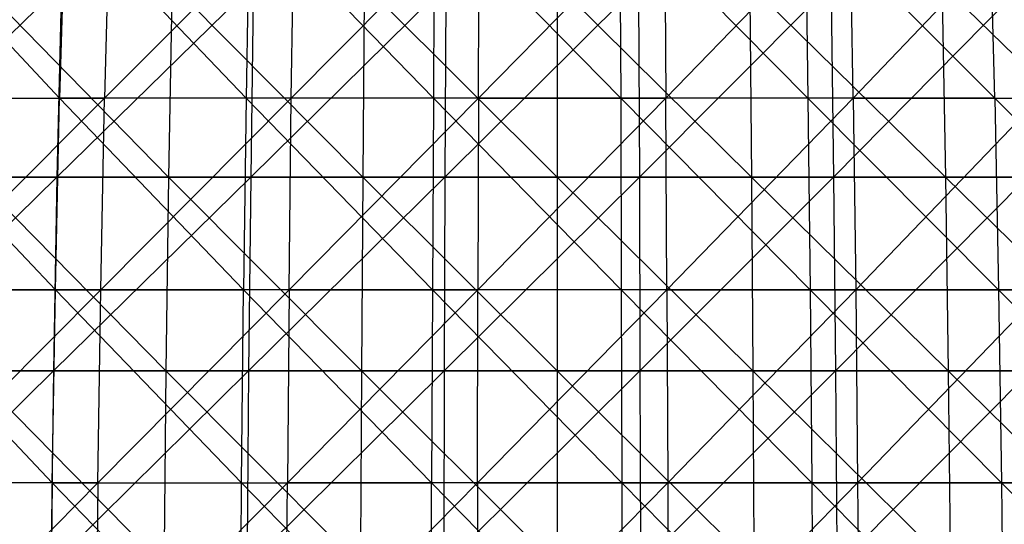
# Model space of a CAD drawing. Extents: x -125 to 125, y -143 to 0.
# Tile 215 of 256: x -6.77 to 5.81, y -76.07 to -69.61. Entities that reach past the tile are written whole.
import ezdxf

# ---------------------------------------------------------------- set-up
doc = ezdxf.new("R2010")
doc.units = 0
doc.header["$LTSCALE"] = 25.4
doc.layers.get('0').update_dxf_attribs({"linetype": 'CONTINUOUS'})

# ---------------------------------------------------------------- blocks, each defined once
blk = doc.blocks.new('NL2500027000_STL_3')
at = {"color": 0}
for p, q in [((-8.546, -68.189, 53.644), (-6.263, -70.617, 54.534)), ((-8.546, -68.189, 53.644), (-6.263, -70.617, 54.534)), ((-6.198, -68.189, 53.965), (-6.263, -70.617, 54.534)), ((-6.198, -68.189, 53.965), (-6.263, -70.617, 54.534)), ((-3.878, -70.617, 54.756), (-6.198, -68.189, 53.965)), ((-3.878, -70.617, 54.756), (-6.198, -68.189, 53.965)), ((-3.267, -68.189, -54.222), (-5.689, -70.617, -54.597)), ((-5.629, -68.189, -54.028), (-5.689, -70.617, -54.597)), ((-3.267, -68.189, -54.222), (-5.689, -70.617, -54.597)), ((-5.629, -68.189, -54.028), (-5.689, -70.617, -54.597)), ((-3.838, -68.189, 54.184), (-3.878, -70.617, 54.756)), ((-3.838, -68.189, 54.184), (-3.878, -70.617, 54.756)), ((-1.486, -70.617, 54.873), (-3.838, -68.189, 54.184)), ((-1.486, -70.617, 54.873), (-3.838, -68.189, 54.184)), ((-3.302, -70.617, -54.793), (-3.267, -68.189, -54.222)), ((-3.302, -70.617, -54.793), (-3.267, -68.189, -54.222)), ((-3.302, -70.617, -54.793), (-0.899, -68.189, -54.313)), ((-3.302, -70.617, -54.793), (-0.899, -68.189, -54.313)), ((-1.471, -68.189, 54.3), (-1.486, -70.617, 54.873)), ((-1.471, -68.189, 54.3), (-1.486, -70.617, 54.873)), ((0.909, -70.617, 54.885), (-1.471, -68.189, 54.3)), ((0.909, -70.617, 54.885), (-1.471, -68.189, 54.3)), ((1.471, -68.189, -54.3), (-0.909, -70.617, -54.885)), ((-0.909, -70.617, -54.885), (-0.899, -68.189, -54.313)), ((-0.909, -70.617, -54.885), (-0.899, -68.189, -54.313)), ((1.471, -68.189, -54.3), (-0.909, -70.617, -54.885)), ((3.302, -70.617, 54.793), (0.899, -68.189, 54.313)), ((0.899, -68.189, 54.313), (0.909, -70.617, 54.885)), ((0.899, -68.189, 54.313), (0.909, -70.617, 54.885)), ((3.302, -70.617, 54.793), (0.899, -68.189, 54.313)), ((1.471, -68.189, -54.3), (1.486, -70.617, -54.873)), ((1.471, -68.189, -54.3), (1.486, -70.617, -54.873)), ((1.486, -70.617, -54.873), (3.838, -68.189, -54.184)), ((1.486, -70.617, -54.873), (3.838, -68.189, -54.184)), ((3.267, -68.189, 54.222), (3.302, -70.617, 54.793)), ((3.267, -68.189, 54.222), (3.302, -70.617, 54.793)), ((3.267, -68.189, 54.222), (5.689, -70.617, 54.597)), ((3.267, -68.189, 54.222), (5.689, -70.617, 54.597)), ((3.878, -70.617, -54.756), (3.838, -68.189, -54.184)), ((3.878, -70.617, -54.756), (3.838, -68.189, -54.184)), ((3.878, -70.617, -54.756), (6.198, -68.189, -53.965)), ((3.878, -70.617, -54.756), (6.198, -68.189, -53.965)), ((5.689, -70.617, 54.597), (5.629, -68.189, 54.028)), ((5.689, -70.617, 54.597), (5.629, -68.189, 54.028)), ((-6.241, -69.167, -58.078), (-8.761, -71.625, -58.281)), ((-6.241, -69.167, -58.078), (-8.761, -71.625, -58.281)), ((-7.276, -69.167, 57.958), (-4.87, -71.625, 58.734)), ((-7.276, -69.167, 57.958), (-4.87, -71.625, 58.734)), ((-6.241, -69.167, -58.078), (-6.297, -71.625, -58.598)), ((-6.241, -69.167, -58.078), (-6.297, -71.625, -58.598)), ((-3.787, -69.167, -58.29), (-6.297, -71.625, -58.598)), ((-3.787, -69.167, -58.29), (-6.297, -71.625, -58.598)), ((-4.826, -69.167, 58.213), (-4.87, -71.625, 58.734)), ((-4.826, -69.167, 58.213), (-4.87, -71.625, 58.734)), ((-4.826, -69.167, 58.213), (-2.389, -71.625, 58.887)), ((-4.826, -69.167, 58.213), (-2.389, -71.625, 58.887)), ((-3.787, -69.167, -58.29), (-3.821, -71.625, -58.812)), ((-3.787, -69.167, -58.29), (-3.821, -71.625, -58.812)), ((-1.326, -69.167, -58.398), (-3.821, -71.625, -58.812)), ((-1.326, -69.167, -58.398), (-3.821, -71.625, -58.812)), ((-2.368, -69.167, 58.365), (-2.389, -71.625, 58.887)), ((-2.368, -69.167, 58.365), (-2.389, -71.625, 58.887)), ((-2.368, -69.167, 58.365), (0.095, -71.625, 58.935)), ((-2.368, -69.167, 58.365), (0.095, -71.625, 58.935)), ((-1.326, -69.167, -58.398), (-1.338, -71.625, -58.92)), ((-1.326, -69.167, -58.398), (-1.338, -71.625, -58.92)), ((1.137, -69.167, -58.402), (-1.338, -71.625, -58.92)), ((1.137, -69.167, -58.402), (-1.338, -71.625, -58.92)), ((0.095, -69.167, 58.413), (2.58, -71.625, 58.879)), ((0.095, -69.167, 58.413), (2.58, -71.625, 58.879)), ((0.095, -69.167, 58.413), (0.095, -71.625, 58.935)), ((0.095, -69.167, 58.413), (0.095, -71.625, 58.935)), ((1.137, -69.167, -58.402), (1.147, -71.625, -58.924)), ((1.137, -69.167, -58.402), (1.147, -71.625, -58.924)), ((3.598, -69.167, -58.302), (1.147, -71.625, -58.924)), ((3.598, -69.167, -58.302), (1.147, -71.625, -58.924)), ((2.557, -69.167, 58.357), (5.06, -71.625, 58.718)), ((2.557, -69.167, 58.357), (5.06, -71.625, 58.718)), ((2.557, -69.167, 58.357), (2.58, -71.625, 58.879)), ((2.557, -69.167, 58.357), (2.58, -71.625, 58.879)), ((3.598, -69.167, -58.302), (3.63, -71.625, -58.824)), ((3.598, -69.167, -58.302), (3.63, -71.625, -58.824)), ((6.053, -69.167, -58.098), (3.63, -71.625, -58.824)), ((6.053, -69.167, -58.098), (3.63, -71.625, -58.824)), ((5.015, -69.167, 58.197), (7.531, -71.625, 58.452)), ((5.015, -69.167, 58.197), (7.531, -71.625, 58.452)), ((5.015, -69.167, 58.197), (5.06, -71.625, 58.718)), ((5.015, -69.167, 58.197), (5.06, -71.625, 58.718)), ((-6.317, -73.067, 55.001), (-8.636, -70.617, 54.209)), ((-8.636, -70.617, 54.209), (-6.263, -70.617, 54.534)), ((-8.636, -70.617, 54.209), (-6.263, -70.617, 54.534)), ((-6.317, -73.067, 55.001), (-8.636, -70.617, 54.209)), ((-5.689, -70.617, -54.597), (-8.134, -73.067, -54.761)), ((-5.689, -70.617, -54.597), (-8.134, -73.067, -54.761)), ((-8.065, -70.617, -54.297), (-5.689, -70.617, -54.597)), ((-8.065, -70.617, -54.297), (-5.689, -70.617, -54.597)), ((-6.317, -73.067, 55.001), (-6.263, -70.617, 54.534)), ((-6.317, -73.067, 55.001), (-6.263, -70.617, 54.534)), ((-6.263, -70.617, 54.534), (-3.912, -73.067, 55.224)), ((-3.878, -70.617, 54.756), (-6.263, -70.617, 54.534)), ((-3.878, -70.617, 54.756), (-6.263, -70.617, 54.534)), ((-6.263, -70.617, 54.534), (-3.912, -73.067, 55.224)), ((-5.737, -73.067, -55.064), (-5.689, -70.617, -54.597)), ((-5.737, -73.067, -55.064), (-5.689, -70.617, -54.597)), ((-5.737, -73.067, -55.064), (-3.302, -70.617, -54.793)), ((-5.737, -73.067, -55.064), (-3.302, -70.617, -54.793)), ((-3.302, -70.617, -54.793), (-5.689, -70.617, -54.597)), ((-3.302, -70.617, -54.793), (-5.689, -70.617, -54.597)), ((-3.878, -70.617, 54.756), (-3.912, -73.067, 55.224)), ((-3.878, -70.617, 54.756), (-3.912, -73.067, 55.224)), ((-1.486, -70.617, 54.873), (-3.878, -70.617, 54.756)), ((-1.486, -70.617, 54.873), (-3.878, -70.617, 54.756)), ((-1.499, -73.067, 55.342), (-3.878, -70.617, 54.756)), ((-1.499, -73.067, 55.342), (-3.878, -70.617, 54.756)), ((-0.909, -70.617, -54.885), (-3.33, -73.067, -55.262)), ((-3.33, -73.067, -55.262), (-3.302, -70.617, -54.793)), ((-3.33, -73.067, -55.262), (-3.302, -70.617, -54.793)), ((-0.909, -70.617, -54.885), (-3.33, -73.067, -55.262)), ((-0.909, -70.617, -54.885), (-3.302, -70.617, -54.793)), ((-0.909, -70.617, -54.885), (-3.302, -70.617, -54.793)), ((-1.486, -70.617, 54.873), (-1.499, -73.067, 55.342)), ((-1.486, -70.617, 54.873), (-1.499, -73.067, 55.342)), ((0.909, -70.617, 54.885), (-1.486, -70.617, 54.873)), ((0.909, -70.617, 54.885), (-1.486, -70.617, 54.873)), ((0.916, -73.067, 55.355), (-1.486, -70.617, 54.873)), ((0.916, -73.067, 55.355), (-1.486, -70.617, 54.873)), ((-0.909, -70.617, -54.885), (-0.916, -73.067, -55.355)), ((-0.916, -73.067, -55.355), (1.486, -70.617, -54.873)), ((-0.909, -70.617, -54.885), (-0.916, -73.067, -55.355)), ((-0.916, -73.067, -55.355), (1.486, -70.617, -54.873)), ((-0.909, -70.617, -54.885), (1.486, -70.617, -54.873)), ((-0.909, -70.617, -54.885), (1.486, -70.617, -54.873)), ((3.302, -70.617, 54.793), (0.909, -70.617, 54.885)), ((3.302, -70.617, 54.793), (0.909, -70.617, 54.885)), ((3.33, -73.067, 55.262), (0.909, -70.617, 54.885)), ((0.909, -70.617, 54.885), (0.916, -73.067, 55.355)), ((0.909, -70.617, 54.885), (0.916, -73.067, 55.355)), ((3.33, -73.067, 55.262), (0.909, -70.617, 54.885)), ((1.499, -73.067, -55.342), (1.486, -70.617, -54.873)), ((1.499, -73.067, -55.342), (1.486, -70.617, -54.873)), ((3.878, -70.617, -54.756), (1.486, -70.617, -54.873)), ((3.878, -70.617, -54.756), (1.486, -70.617, -54.873)), ((1.499, -73.067, -55.342), (3.878, -70.617, -54.756)), ((1.499, -73.067, -55.342), (3.878, -70.617, -54.756)), ((5.689, -70.617, 54.597), (3.302, -70.617, 54.793)), ((5.689, -70.617, 54.597), (3.302, -70.617, 54.793)), ((5.737, -73.067, 55.064), (3.302, -70.617, 54.793)), ((3.302, -70.617, 54.793), (3.33, -73.067, 55.262)), ((3.302, -70.617, 54.793), (3.33, -73.067, 55.262)), ((5.737, -73.067, 55.064), (3.302, -70.617, 54.793)), ((3.878, -70.617, -54.756), (6.263, -70.617, -54.534)), ((3.878, -70.617, -54.756), (6.263, -70.617, -54.534)), ((3.878, -70.617, -54.756), (3.912, -73.067, -55.224)), ((3.878, -70.617, -54.756), (3.912, -73.067, -55.224)), ((3.912, -73.067, -55.224), (6.263, -70.617, -54.534)), ((3.912, -73.067, -55.224), (6.263, -70.617, -54.534)), ((5.689, -70.617, 54.597), (5.737, -73.067, 55.064)), ((5.689, -70.617, 54.597), (5.737, -73.067, 55.064)), ((5.689, -70.617, 54.597), (8.134, -73.067, 54.761)), ((5.689, -70.617, 54.597), (8.134, -73.067, 54.761)), ((5.689, -70.617, 54.597), (8.065, -70.617, 54.297)), ((5.689, -70.617, 54.597), (8.065, -70.617, 54.297)), ((-6.297, -71.625, -58.598), (-8.824, -74.103, -58.696)), ((-6.297, -71.625, -58.598), (-8.824, -74.103, -58.696)), ((-6.297, -71.625, -58.598), (-8.761, -71.625, -58.281)), ((-6.297, -71.625, -58.598), (-8.761, -71.625, -58.281)), ((-7.341, -71.625, 58.477), (-4.87, -71.625, 58.734)), ((-7.341, -71.625, 58.477), (-4.87, -71.625, 58.734)), ((-7.341, -71.625, 58.477), (-4.904, -74.103, 59.152)), ((-7.341, -71.625, 58.477), (-4.904, -74.103, 59.152)), ((-6.297, -71.625, -58.598), (-6.341, -74.103, -59.015)), ((-6.297, -71.625, -58.598), (-6.341, -74.103, -59.015)), ((-3.821, -71.625, -58.812), (-6.341, -74.103, -59.015)), ((-3.821, -71.625, -58.812), (-6.341, -74.103, -59.015)), ((-3.821, -71.625, -58.812), (-6.297, -71.625, -58.598)), ((-3.821, -71.625, -58.812), (-6.297, -71.625, -58.598)), ((-4.87, -71.625, 58.734), (-4.904, -74.103, 59.152)), ((-4.87, -71.625, 58.734), (-4.904, -74.103, 59.152)), ((-4.87, -71.625, 58.734), (-2.389, -71.625, 58.887)), ((-4.87, -71.625, 58.734), (-2.389, -71.625, 58.887)), ((-4.87, -71.625, 58.734), (-2.406, -74.103, 59.306)), ((-4.87, -71.625, 58.734), (-2.406, -74.103, 59.306)), ((-3.821, -71.625, -58.812), (-3.848, -74.103, -59.23)), ((-3.821, -71.625, -58.812), (-3.848, -74.103, -59.23)), ((-1.338, -71.625, -58.92), (-3.848, -74.103, -59.23)), ((-1.338, -71.625, -58.92), (-3.848, -74.103, -59.23)), ((-1.338, -71.625, -58.92), (-3.821, -71.625, -58.812)), ((-1.338, -71.625, -58.92), (-3.821, -71.625, -58.812)), ((-2.389, -71.625, 58.887), (-2.406, -74.103, 59.306)), ((-2.389, -71.625, 58.887), (-2.406, -74.103, 59.306)), ((-2.389, -71.625, 58.887), (0.095, -71.625, 58.935)), ((-2.389, -71.625, 58.887), (0.095, -71.625, 58.935)), ((-2.389, -71.625, 58.887), (0.096, -74.103, 59.355)), ((-2.389, -71.625, 58.887), (0.096, -74.103, 59.355)), ((-1.338, -71.625, -58.92), (-1.347, -74.103, -59.34)), ((-1.338, -71.625, -58.92), (-1.347, -74.103, -59.34)), ((1.147, -71.625, -58.924), (-1.347, -74.103, -59.34)), ((1.147, -71.625, -58.924), (-1.347, -74.103, -59.34)), ((1.147, -71.625, -58.924), (-1.338, -71.625, -58.92)), ((1.147, -71.625, -58.924), (-1.338, -71.625, -58.92)), ((0.095, -71.625, 58.935), (2.58, -71.625, 58.879)), ((0.095, -71.625, 58.935), (2.58, -71.625, 58.879)), ((0.095, -71.625, 58.935), (2.598, -74.103, 59.298)), ((0.095, -71.625, 58.935), (2.598, -74.103, 59.298)), ((0.095, -71.625, 58.935), (0.096, -74.103, 59.355)), ((0.095, -71.625, 58.935), (0.096, -74.103, 59.355)), ((3.63, -71.625, -58.824), (1.147, -71.625, -58.924)), ((1.147, -71.625, -58.924), (1.155, -74.103, -59.344)), ((1.147, -71.625, -58.924), (1.155, -74.103, -59.344)), ((3.63, -71.625, -58.824), (1.147, -71.625, -58.924)), ((3.63, -71.625, -58.824), (1.155, -74.103, -59.344)), ((3.63, -71.625, -58.824), (1.155, -74.103, -59.344)), ((2.58, -71.625, 58.879), (5.06, -71.625, 58.718)), ((2.58, -71.625, 58.879), (5.06, -71.625, 58.718)), ((2.58, -71.625, 58.879), (5.096, -74.103, 59.136)), ((2.58, -71.625, 58.879), (5.096, -74.103, 59.136)), ((2.58, -71.625, 58.879), (2.598, -74.103, 59.298)), ((2.58, -71.625, 58.879), (2.598, -74.103, 59.298)), ((6.107, -71.625, -58.618), (3.63, -71.625, -58.824)), ((3.63, -71.625, -58.824), (3.656, -74.103, -59.242)), ((3.63, -71.625, -58.824), (3.656, -74.103, -59.242)), ((6.107, -71.625, -58.618), (3.63, -71.625, -58.824)), ((6.107, -71.625, -58.618), (3.656, -74.103, -59.242)), ((6.107, -71.625, -58.618), (3.656, -74.103, -59.242)), ((5.06, -71.625, 58.718), (7.531, -71.625, 58.452)), ((5.06, -71.625, 58.718), (7.531, -71.625, 58.452)), ((5.06, -71.625, 58.718), (7.584, -74.103, 58.869)), ((5.06, -71.625, 58.718), (7.584, -74.103, 58.869)), ((5.06, -71.625, 58.718), (5.096, -74.103, 59.136)), ((5.06, -71.625, 58.718), (5.096, -74.103, 59.136)), ((-8.71, -73.067, 54.673), (-6.358, -75.535, 55.364)), ((-8.71, -73.067, 54.673), (-6.358, -75.535, 55.364)), ((-8.71, -73.067, 54.673), (-6.317, -73.067, 55.001)), ((-8.71, -73.067, 54.673), (-6.317, -73.067, 55.001)), ((-8.187, -75.535, -55.123), (-5.737, -73.067, -55.064)), ((-8.187, -75.535, -55.123), (-5.737, -73.067, -55.064)), ((-5.737, -73.067, -55.064), (-8.134, -73.067, -54.761)), ((-5.737, -73.067, -55.064), (-8.134, -73.067, -54.761)), ((-6.358, -75.535, 55.364), (-6.317, -73.067, 55.001)), ((-6.358, -75.535, 55.364), (-6.317, -73.067, 55.001)), ((-3.937, -75.535, 55.588), (-6.317, -73.067, 55.001)), ((-6.317, -73.067, 55.001), (-3.912, -73.067, 55.224)), ((-6.317, -73.067, 55.001), (-3.912, -73.067, 55.224)), ((-3.937, -75.535, 55.588), (-6.317, -73.067, 55.001)), ((-3.33, -73.067, -55.262), (-5.775, -75.535, -55.428)), ((-5.775, -75.535, -55.428), (-5.737, -73.067, -55.064)), ((-5.775, -75.535, -55.428), (-5.737, -73.067, -55.064)), ((-3.33, -73.067, -55.262), (-5.775, -75.535, -55.428)), ((-3.33, -73.067, -55.262), (-5.737, -73.067, -55.064)), ((-3.33, -73.067, -55.262), (-5.737, -73.067, -55.064)), ((-3.937, -75.535, 55.588), (-3.912, -73.067, 55.224)), ((-3.937, -75.535, 55.588), (-3.912, -73.067, 55.224)), ((-3.912, -73.067, 55.224), (-1.509, -75.535, 55.707)), ((-1.499, -73.067, 55.342), (-3.912, -73.067, 55.224)), ((-1.499, -73.067, 55.342), (-3.912, -73.067, 55.224)), ((-3.912, -73.067, 55.224), (-1.509, -75.535, 55.707)), ((-3.33, -73.067, -55.262), (-3.352, -75.535, -55.627)), ((-3.352, -75.535, -55.627), (-0.916, -73.067, -55.355)), ((-3.33, -73.067, -55.262), (-3.352, -75.535, -55.627)), ((-3.352, -75.535, -55.627), (-0.916, -73.067, -55.355)), ((-3.33, -73.067, -55.262), (-0.916, -73.067, -55.355)), ((-3.33, -73.067, -55.262), (-0.916, -73.067, -55.355)), ((-1.499, -73.067, 55.342), (-1.509, -75.535, 55.707)), ((-1.499, -73.067, 55.342), (-1.509, -75.535, 55.707)), ((0.916, -73.067, 55.355), (-1.499, -73.067, 55.342)), ((0.916, -73.067, 55.355), (-1.499, -73.067, 55.342)), ((0.922, -75.535, 55.72), (-1.499, -73.067, 55.342)), ((0.922, -75.535, 55.72), (-1.499, -73.067, 55.342)), ((-0.922, -75.535, -55.72), (-0.916, -73.067, -55.355)), ((-0.922, -75.535, -55.72), (-0.916, -73.067, -55.355)), ((-0.922, -75.535, -55.72), (1.499, -73.067, -55.342)), ((-0.922, -75.535, -55.72), (1.499, -73.067, -55.342)), ((1.499, -73.067, -55.342), (-0.916, -73.067, -55.355)), ((1.499, -73.067, -55.342), (-0.916, -73.067, -55.355)), ((3.33, -73.067, 55.262), (0.916, -73.067, 55.355)), ((3.33, -73.067, 55.262), (0.916, -73.067, 55.355)), ((3.352, -75.535, 55.627), (0.916, -73.067, 55.355)), ((0.916, -73.067, 55.355), (0.922, -75.535, 55.72)), ((0.916, -73.067, 55.355), (0.922, -75.535, 55.72)), ((3.352, -75.535, 55.627), (0.916, -73.067, 55.355)), ((1.499, -73.067, -55.342), (3.912, -73.067, -55.224)), ((1.499, -73.067, -55.342), (3.912, -73.067, -55.224)), ((1.499, -73.067, -55.342), (1.509, -75.535, -55.707)), ((1.499, -73.067, -55.342), (1.509, -75.535, -55.707)), ((1.509, -75.535, -55.707), (3.912, -73.067, -55.224)), ((1.509, -75.535, -55.707), (3.912, -73.067, -55.224)), ((5.737, -73.067, 55.064), (3.33, -73.067, 55.262)), ((5.737, -73.067, 55.064), (3.33, -73.067, 55.262)), ((5.775, -75.535, 55.428), (3.33, -73.067, 55.262)), ((3.33, -73.067, 55.262), (3.352, -75.535, 55.627)), ((3.33, -73.067, 55.262), (3.352, -75.535, 55.627)), ((5.775, -75.535, 55.428), (3.33, -73.067, 55.262)), ((3.912, -73.067, -55.224), (6.317, -73.067, -55.001)), ((3.912, -73.067, -55.224), (6.317, -73.067, -55.001)), ((3.912, -73.067, -55.224), (3.937, -75.535, -55.588)), ((3.912, -73.067, -55.224), (3.937, -75.535, -55.588)), ((3.937, -75.535, -55.588), (6.317, -73.067, -55.001)), ((3.937, -75.535, -55.588), (6.317, -73.067, -55.001)), ((8.134, -73.067, 54.761), (5.737, -73.067, 55.064)), ((8.134, -73.067, 54.761), (5.737, -73.067, 55.064)), ((8.187, -75.535, 55.123), (5.737, -73.067, 55.064)), ((5.737, -73.067, 55.064), (5.775, -75.535, 55.428)), ((5.737, -73.067, 55.064), (5.775, -75.535, 55.428)), ((8.187, -75.535, 55.123), (5.737, -73.067, 55.064)), ((-6.341, -74.103, -59.015), (-8.87, -76.597, -59.007)), ((-6.341, -74.103, -59.015), (-8.87, -76.597, -59.007)), ((-6.341, -74.103, -59.015), (-8.824, -74.103, -58.696)), ((-6.341, -74.103, -59.015), (-8.824, -74.103, -58.696)), ((-7.393, -74.103, 58.893), (-4.904, -74.103, 59.152)), ((-7.393, -74.103, 58.893), (-4.904, -74.103, 59.152)), ((-7.393, -74.103, 58.893), (-4.93, -76.597, 59.466)), ((-7.393, -74.103, 58.893), (-4.93, -76.597, 59.466)), ((-6.341, -74.103, -59.015), (-6.375, -76.597, -59.329)), ((-6.341, -74.103, -59.015), (-6.375, -76.597, -59.329)), ((-3.848, -74.103, -59.23), (-6.375, -76.597, -59.329)), ((-3.848, -74.103, -59.23), (-6.375, -76.597, -59.329)), ((-3.848, -74.103, -59.23), (-6.341, -74.103, -59.015)), ((-3.848, -74.103, -59.23), (-6.341, -74.103, -59.015)), ((-4.904, -74.103, 59.152), (-4.93, -76.597, 59.466)), ((-4.904, -74.103, 59.152), (-4.93, -76.597, 59.466)), ((-4.904, -74.103, 59.152), (-2.406, -74.103, 59.306)), ((-4.904, -74.103, 59.152), (-2.406, -74.103, 59.306)), ((-4.904, -74.103, 59.152), (-2.419, -76.597, 59.621)), ((-4.904, -74.103, 59.152), (-2.419, -76.597, 59.621)), ((-3.848, -74.103, -59.23), (-3.868, -76.597, -59.545)), ((-3.848, -74.103, -59.23), (-3.868, -76.597, -59.545)), ((-1.347, -74.103, -59.34), (-3.868, -76.597, -59.545)), ((-1.347, -74.103, -59.34), (-3.868, -76.597, -59.545)), ((-1.347, -74.103, -59.34), (-3.848, -74.103, -59.23)), ((-1.347, -74.103, -59.34), (-3.848, -74.103, -59.23)), ((-2.406, -74.103, 59.306), (-2.419, -76.597, 59.621)), ((-2.406, -74.103, 59.306), (-2.419, -76.597, 59.621)), ((-2.406, -74.103, 59.306), (0.096, -74.103, 59.355)), ((-2.406, -74.103, 59.306), (0.096, -74.103, 59.355)), ((-2.406, -74.103, 59.306), (0.097, -76.597, 59.67)), ((-2.406, -74.103, 59.306), (0.097, -76.597, 59.67)), ((-1.347, -74.103, -59.34), (-1.355, -76.597, -59.655)), ((-1.347, -74.103, -59.34), (-1.355, -76.597, -59.655)), ((1.155, -74.103, -59.344), (-1.355, -76.597, -59.655)), ((1.155, -74.103, -59.344), (-1.355, -76.597, -59.655)), ((1.155, -74.103, -59.344), (-1.347, -74.103, -59.34)), ((1.155, -74.103, -59.344), (-1.347, -74.103, -59.34)), ((0.096, -74.103, 59.355), (2.598, -74.103, 59.298)), ((0.096, -74.103, 59.355), (2.598, -74.103, 59.298)), ((0.096, -74.103, 59.355), (2.612, -76.597, 59.613)), ((0.096, -74.103, 59.355), (2.612, -76.597, 59.613)), ((0.096, -74.103, 59.355), (0.097, -76.597, 59.67)), ((0.096, -74.103, 59.355), (0.097, -76.597, 59.67)), ((3.656, -74.103, -59.242), (1.155, -74.103, -59.344)), ((1.155, -74.103, -59.344), (1.161, -76.597, -59.659)), ((1.155, -74.103, -59.344), (1.161, -76.597, -59.659)), ((3.656, -74.103, -59.242), (1.155, -74.103, -59.344)), ((3.656, -74.103, -59.242), (1.161, -76.597, -59.659)), ((3.656, -74.103, -59.242), (1.161, -76.597, -59.659)), ((2.598, -74.103, 59.298), (5.096, -74.103, 59.136)), ((2.598, -74.103, 59.298), (5.096, -74.103, 59.136)), ((2.598, -74.103, 59.298), (5.123, -76.597, 59.45)), ((2.598, -74.103, 59.298), (5.123, -76.597, 59.45)), ((2.598, -74.103, 59.298), (2.612, -76.597, 59.613)), ((2.598, -74.103, 59.298), (2.612, -76.597, 59.613)), ((6.15, -74.103, -59.036), (3.656, -74.103, -59.242)), ((3.656, -74.103, -59.242), (3.675, -76.597, -59.557)), ((3.656, -74.103, -59.242), (3.675, -76.597, -59.557)), ((6.15, -74.103, -59.036), (3.656, -74.103, -59.242)), ((6.15, -74.103, -59.036), (3.675, -76.597, -59.557)), ((6.15, -74.103, -59.036), (3.675, -76.597, -59.557)), ((5.096, -74.103, 59.136), (7.584, -74.103, 58.869)), ((5.096, -74.103, 59.136), (7.584, -74.103, 58.869)), ((5.096, -74.103, 59.136), (7.624, -76.597, 59.181)), ((5.096, -74.103, 59.136), (7.624, -76.597, 59.181)), ((5.096, -74.103, 59.136), (5.123, -76.597, 59.45)), ((5.096, -74.103, 59.136), (5.123, -76.597, 59.45)), ((-6.358, -75.535, 55.364), (-8.767, -75.535, 55.034)), ((-6.358, -75.535, 55.364), (-8.767, -75.535, 55.034)), ((-5.775, -75.535, -55.428), (-8.226, -78.016, -55.381)), ((-5.775, -75.535, -55.428), (-8.226, -78.016, -55.381)), ((-5.775, -75.535, -55.428), (-8.187, -75.535, -55.123)), ((-5.775, -75.535, -55.428), (-8.187, -75.535, -55.123)), ((-6.358, -75.535, 55.364), (-6.388, -78.016, 55.623)), ((-6.358, -75.535, 55.364), (-6.388, -78.016, 55.623)), ((-6.358, -75.535, 55.364), (-3.956, -78.016, 55.849)), ((-6.358, -75.535, 55.364), (-3.956, -78.016, 55.849)), ((-6.358, -75.535, 55.364), (-3.937, -75.535, 55.588)), ((-6.358, -75.535, 55.364), (-3.937, -75.535, 55.588)), ((-5.775, -75.535, -55.428), (-5.802, -78.016, -55.687)), ((-5.802, -78.016, -55.687), (-3.352, -75.535, -55.627)), ((-5.775, -75.535, -55.428), (-5.802, -78.016, -55.687)), ((-5.802, -78.016, -55.687), (-3.352, -75.535, -55.627)), ((-5.775, -75.535, -55.428), (-3.352, -75.535, -55.627)), ((-5.775, -75.535, -55.428), (-3.352, -75.535, -55.627)), ((-3.956, -78.016, 55.849), (-3.937, -75.535, 55.588)), ((-3.956, -78.016, 55.849), (-3.937, -75.535, 55.588)), ((-1.516, -78.016, 55.968), (-3.937, -75.535, 55.588)), ((-3.937, -75.535, 55.588), (-1.509, -75.535, 55.707)), ((-3.937, -75.535, 55.588), (-1.509, -75.535, 55.707)), ((-1.516, -78.016, 55.968), (-3.937, -75.535, 55.588)), ((-3.368, -78.016, -55.887), (-3.352, -75.535, -55.627)), ((-3.368, -78.016, -55.887), (-3.352, -75.535, -55.627)), ((-3.368, -78.016, -55.887), (-0.922, -75.535, -55.72)), ((-3.368, -78.016, -55.887), (-0.922, -75.535, -55.72)), ((-0.922, -75.535, -55.72), (-3.352, -75.535, -55.627)), ((-0.922, -75.535, -55.72), (-3.352, -75.535, -55.627)), ((-1.516, -78.016, 55.968), (-1.509, -75.535, 55.707)), ((-1.516, -78.016, 55.968), (-1.509, -75.535, 55.707)), ((-1.509, -75.535, 55.707), (0.927, -78.016, 55.981)), ((0.922, -75.535, 55.72), (-1.509, -75.535, 55.707)), ((0.922, -75.535, 55.72), (-1.509, -75.535, 55.707)), ((-1.509, -75.535, 55.707), (0.927, -78.016, 55.981)), ((-0.922, -75.535, -55.72), (-0.927, -78.016, -55.981)), ((-0.927, -78.016, -55.981), (1.509, -75.535, -55.707)), ((-0.922, -75.535, -55.72), (-0.927, -78.016, -55.981)), ((-0.927, -78.016, -55.981), (1.509, -75.535, -55.707)), ((-0.922, -75.535, -55.72), (1.509, -75.535, -55.707)), ((-0.922, -75.535, -55.72), (1.509, -75.535, -55.707)), ((3.352, -75.535, 55.627), (0.922, -75.535, 55.72)), ((3.352, -75.535, 55.627), (0.922, -75.535, 55.72)), ((3.368, -78.016, 55.887), (0.922, -75.535, 55.72)), ((0.922, -75.535, 55.72), (0.927, -78.016, 55.981)), ((0.922, -75.535, 55.72), (0.927, -78.016, 55.981)), ((3.368, -78.016, 55.887), (0.922, -75.535, 55.72)), ((1.509, -75.535, -55.707), (3.937, -75.535, -55.588)), ((1.509, -75.535, -55.707), (3.937, -75.535, -55.588)), ((1.509, -75.535, -55.707), (1.516, -78.016, -55.968)), ((1.509, -75.535, -55.707), (1.516, -78.016, -55.968)), ((1.516, -78.016, -55.968), (3.937, -75.535, -55.588)), ((1.516, -78.016, -55.968), (3.937, -75.535, -55.588)), ((5.775, -75.535, 55.428), (3.352, -75.535, 55.627)), ((5.775, -75.535, 55.428), (3.352, -75.535, 55.627)), ((5.802, -78.016, 55.687), (3.352, -75.535, 55.627)), ((3.352, -75.535, 55.627), (3.368, -78.016, 55.887)), ((3.352, -75.535, 55.627), (3.368, -78.016, 55.887)), ((5.802, -78.016, 55.687), (3.352, -75.535, 55.627)), ((3.937, -75.535, -55.588), (6.358, -75.535, -55.364)), ((3.937, -75.535, -55.588), (6.358, -75.535, -55.364)), ((3.937, -75.535, -55.588), (3.956, -78.016, -55.849)), ((3.937, -75.535, -55.588), (3.956, -78.016, -55.849)), ((8.187, -75.535, 55.123), (5.775, -75.535, 55.428)), ((8.187, -75.535, 55.123), (5.775, -75.535, 55.428)), ((8.226, -78.016, 55.381), (5.775, -75.535, 55.428)), ((5.775, -75.535, 55.428), (5.802, -78.016, 55.687)), ((5.775, -75.535, 55.428), (5.802, -78.016, 55.687)), ((8.226, -78.016, 55.381), (5.775, -75.535, 55.428))]:
    blk.add_line(p, q, dxfattribs=at)

msp = doc.modelspace()

# ---------------------------------------------------------------- block references
at = {"color": 253}
msp.add_blockref('NL2500027000_STL_3', (0, 0), dxfattribs=at)

doc.saveas('drawing.dxf')
